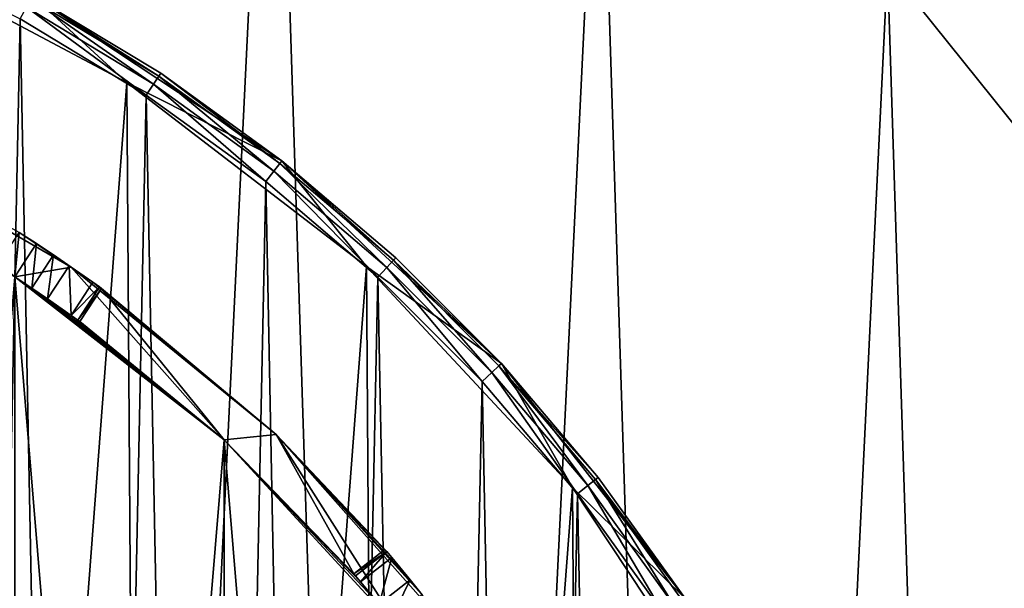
# Model space of a CAD drawing. Extents: x 35 to 217, y -91 to 91.
# Tile 41 of 43: x 160 to 197, y 39 to 61. Entities that reach past the tile are written whole.
import ezdxf

# ---------------------------------------------------------------- set-up
doc = ezdxf.new("R2010")
doc.units = 0
doc.header["$LTSCALE"] = 25.4
doc.layers.get('0').update_dxf_attribs({"color": 13, "linetype": 'CONTINUOUS'})

# ---------------------------------------------------------------- blocks, each defined once
blk = doc.blocks.new('CANOPY-A-MINI-10017-10018_')
at = {"color": 250}
mesh = blk.add_polyface(dxfattribs=at)
corners = [(36.159, -17.561, 1), (35.219, 11.779, 1), (34.504, -2.929, 1), (38.283, 26.182, 1), (40.139, -31.739, 1), (43.619, 39.907, 1), (46.341, -45.094, 1), (51.086, 52.598, 1), (54.606, -57.281, 1), (60.493, 63.927, 1), (64.718, -67.985, 1), (71.596, 73.6, 1), (76.417, -76.928, 1), (84.106, 81.368, 1), (89.399, -83.879, 1), (97.7, 87.027, 1), (103.327, -88.657, 1), (112.026, 90.433, 1), (117.842, -91.139, 1), (126.713, 91.497, 1), (132.567, -91.261, 1), (141.381, 90.191, 1), (147.121, -89.019, 1), (155.648, 86.549, 1), (161.126, -84.471, 1), (169.147, 80.665, 1), (174.221, -77.736, 1), (181.528, 72.693, 1), (186.066, -68.987, 1), (192.469, 62.837, 1), (196.354, -58.452, 1), (201.687, 51.354, 1), (204.818, -46.403, 1), (205.574, 45.094, 1), (211.241, -33.152, 1), (208.944, 38.541, 1), (214.052, 24.73, 1), (215.454, -19.042, 1), (216.878, 10.279, 1), (217.35, -4.439, 1)]
mesh.append_faces([[corners[k] for k in face] for face in [(0, 1, 2), (38, 37, 39)]], dxfattribs={"vtx0": -1, "color": 250})
mesh.append_faces([[corners[k] for k in face] for face in [(1, 0, 3), (3, 4, 5), (5, 6, 7), (7, 8, 9), (9, 10, 11), (11, 12, 13), (13, 14, 15), (15, 16, 17), (17, 18, 19), (19, 20, 21), (21, 22, 23), (23, 24, 25), (25, 26, 27), (27, 28, 29), (29, 30, 31), (31, 32, 33), (33, 34, 35), (35, 34, 36), (36, 37, 38)]], dxfattribs={"vtx0": -1, "vtx1": -1, "color": 250})
mesh.append_faces([[corners[k] for k in face] for face in [(3, 0, 4), (5, 4, 6), (7, 6, 8), (9, 8, 10), (11, 10, 12), (13, 12, 14), (15, 14, 16), (17, 16, 18), (19, 18, 20), (21, 20, 22), (23, 22, 24), (25, 24, 26), (27, 26, 28), (29, 28, 30), (31, 30, 32), (33, 32, 34), (36, 34, 37)]], dxfattribs={"vtx0": -1, "vtx2": -1, "color": 250})
mesh = blk.add_polyface(dxfattribs=at)
corners = [(35.219, 11.779), (36.159, -17.561), (34.504, -2.929), (38.283, 26.182), (40.139, -31.739), (43.619, 39.907), (46.341, -45.094), (51.086, 52.598), (54.606, -57.281), (60.493, 63.927), (64.718, -67.985), (71.596, 73.6), (76.417, -76.928), (84.106, 81.368), (89.399, -83.879), (97.7, 87.027), (103.327, -88.657), (112.026, 90.433), (117.842, -91.139), (126.713, 91.497), (132.567, -91.261), (141.381, 90.191), (147.121, -89.019), (155.648, 86.549), (161.126, -84.471), (169.147, 80.665), (174.221, -77.736), (181.528, 72.693), (186.066, -68.987), (192.469, 62.837), (196.354, -58.452), (201.687, 51.354), (204.818, -46.403), (205.574, 45.094), (211.241, -33.152), (208.944, 38.541), (214.052, 24.73), (215.454, -19.042), (216.878, 10.279), (217.35, -4.439)]
mesh.append_faces([[corners[k] for k in face] for face in [(0, 1, 2), (37, 38, 39)]], dxfattribs={"vtx0": -1, "color": 250})
mesh.append_faces([[corners[k] for k in face] for face in [(1, 3, 4), (4, 5, 6), (6, 7, 8), (8, 9, 10), (10, 11, 12), (12, 13, 14), (14, 15, 16), (16, 17, 18), (18, 19, 20), (20, 21, 22), (22, 23, 24), (24, 25, 26), (26, 27, 28), (28, 29, 30), (30, 31, 32), (32, 33, 34), (34, 36, 37)]], dxfattribs={"vtx0": -1, "vtx1": -1, "color": 250})
mesh.append_faces([[corners[k] for k in face] for face in [(1, 0, 3), (4, 3, 5), (6, 5, 7), (8, 7, 9), (10, 9, 11), (12, 11, 13), (14, 13, 15), (16, 15, 17), (18, 17, 19), (20, 19, 21), (22, 21, 23), (24, 23, 25), (26, 25, 27), (28, 27, 29), (30, 29, 31), (32, 31, 33), (34, 33, 35), (34, 35, 36), (37, 36, 38)]], dxfattribs={"vtx0": -1, "vtx2": -1, "color": 250})
at = {"color": 18}
mesh = blk.add_polyface(dxfattribs=at)
corners = [(56.605, -12.669, 11.7), (56.163, 9.945, 11.7), (55.471, -1.38, 11.7), (56.459, -0.476, 11.7), (57.486, -11.909, 11.7), (59.536, -23.63, 11.7), (60.38, -23.017, 11.7), (64.186, -33.979, 11.7), (65.062, -33.497, 11.7), (70.437, -43.447, 11.7), (71.406, -43.063, 11.7), (78.125, -51.791, 11.7), (79.238, -51.454, 11.7), (87.052, -58.793, 11.7), (88.344, -58.442, 11.7), (96.987, -64.273, 11.7), (98.477, -63.836, 11.7), (107.672, -68.087, 11.7), (109.359, -67.489, 11.7), (118.831, -70.139, 11.7), (120.693, -69.3, 11.7), (130.175, -70.374, 11.7), (132.172, -69.222, 11.7), (141.409, -68.786, 11.7), (143.48, -67.255, 11.7), (152.243, -65.417, 11.7), (154.311, -63.453, 11.7), (162.396, -60.353, 11.7), (164.368, -57.921, 11.7), (171.605, -53.726, 11.7), (173.378, -50.809, 11.7), (179.633, -45.708, 11.7), (181.094, -42.311, 11.7), (186.27, -36.506, 11.7), (187.306, -32.659, 11.7), (191.345, -26.359, 11.7), (191.845, -22.115, 11.7), (194.726, -15.529, 11.7), (194.587, -10.969, 11.7), (195.456, 0.476, 11.7), (196.327, -4.296, 11.7), (196.104, 7.047, 11.7), (57.329, 10.969, 11.7), (58.662, 21.012, 11.7), (60.07, 22.115, 11.7), (62.904, 31.535, 11.7), (64.609, 32.659, 11.7), (68.779, 41.241, 11.7), (70.821, 42.311, 11.7), (76.135, 49.879, 11.7), (78.537, 50.809, 11.7), (84.781, 57.225, 11.7), (87.547, 57.921, 11.7), (94.494, 63.09, 11.7), (97.604, 63.453, 11.7), (105.022, 67.32, 11.7), (108.435, 67.255, 11.7), (116.092, 69.806, 11.7), (119.744, 69.222, 11.7), (127.417, 70.485, 11.7), (131.222, 69.3, 11.7), (138.705, 69.338, 11.7), (142.557, 67.489, 11.7), (149.662, 66.395, 11.7), (153.438, 63.836, 11.7), (160.006, 61.733, 11.7), (163.571, 58.442, 11.7), (169.468, 55.472, 11.7), (172.677, 51.454, 11.7), (177.802, 47.774, 11.7), (180.509, 43.063, 11.7), (184.795, 38.839, 11.7), (186.853, 33.497, 11.7), (187.729, 33.979, 11.7), (191.536, 23.017, 11.7), (190.263, 28.898, 11.7), (194.066, 18.208, 11.7), (194.43, 11.909, 11.7)]
mesh.append_faces([[corners[k] for k in face] for face in [(0, 1, 2)]], dxfattribs={"vtx0": -1, "color": 18})
mesh.append_faces([[corners[k] for k in face] for face in [(3, 0, 4), (4, 5, 6), (6, 7, 8), (8, 9, 10), (10, 11, 12), (12, 13, 14), (14, 15, 16), (16, 17, 18), (18, 19, 20), (20, 21, 22), (22, 23, 24), (24, 25, 26), (26, 27, 28), (28, 29, 30), (30, 31, 32), (32, 33, 34), (34, 35, 36), (36, 37, 38), (38, 37, 39), (1, 42, 43), (42, 1, 3), (43, 44, 45), (45, 46, 47), (47, 48, 49), (49, 50, 51), (51, 52, 53), (53, 54, 55), (55, 56, 57), (57, 58, 59), (59, 60, 61), (61, 62, 63), (63, 64, 65), (65, 66, 67), (67, 68, 69), (69, 70, 71), (71, 72, 73), (73, 74, 75), (75, 74, 76), (76, 77, 41)]], dxfattribs={"vtx0": -1, "vtx1": -1, "color": 18})
mesh.append_faces([[corners[k] for k in face] for face in [(1, 0, 3)]], dxfattribs={"vtx0": -1, "vtx1": -1, "vtx2": -1, "color": 18})
mesh.append_faces([[corners[k] for k in face] for face in [(4, 0, 5), (6, 5, 7), (8, 7, 9), (10, 9, 11), (12, 11, 13), (14, 13, 15), (16, 15, 17), (18, 17, 19), (20, 19, 21), (22, 21, 23), (24, 23, 25), (26, 25, 27), (28, 27, 29), (30, 29, 31), (32, 31, 33), (34, 33, 35), (36, 35, 37), (39, 37, 40), (39, 40, 41), (43, 42, 44), (45, 44, 46), (47, 46, 48), (49, 48, 50), (51, 50, 52), (53, 52, 54), (55, 54, 56), (57, 56, 58), (59, 58, 60), (61, 60, 62), (63, 62, 64), (65, 64, 66), (67, 66, 68), (69, 68, 70), (71, 70, 72), (73, 72, 74), (76, 74, 77), (41, 77, 39)]], dxfattribs={"vtx0": -1, "vtx2": -1, "color": 18})
mesh = blk.add_polyface(dxfattribs=at)
corners = [(57.486, -11.909, 2.5), (57.329, 10.969, 2.5), (56.459, -0.476, 2.5), (60.07, 22.115, 2.5), (60.38, -23.017, 2.5), (64.609, 32.659, 2.5), (65.062, -33.497, 2.5), (70.821, 42.311, 2.5), (71.406, -43.063, 2.5), (78.537, 50.809, 2.5), (79.238, -51.454, 2.5), (87.547, 57.921, 2.5), (88.344, -58.442, 2.5), (97.604, 63.453, 2.5), (98.477, -63.836, 2.5), (108.435, 67.255, 2.5), (109.359, -67.489, 2.5), (119.744, 69.222, 2.5), (120.693, -69.3, 2.5), (131.222, 69.3, 2.5), (132.172, -69.222, 2.5), (142.557, 67.489, 2.5), (143.48, -67.255, 2.5), (153.438, 63.836, 2.5), (154.311, -63.453, 2.5), (163.571, 58.442, 2.5), (164.368, -57.921, 2.5), (172.677, 51.454, 2.5), (173.378, -50.809, 2.5), (180.509, 43.063, 2.5), (181.094, -42.311, 2.5), (186.853, 33.497, 2.5), (187.306, -32.659, 2.5), (191.536, 23.017, 2.5), (191.845, -22.115, 2.5), (194.43, 11.909, 2.5), (194.587, -10.969, 2.5), (195.456, 0.476, 2.5)]
mesh.append_faces([[corners[k] for k in face] for face in [(0, 1, 2), (35, 36, 37)]], dxfattribs={"vtx0": -1, "color": 18})
mesh.append_faces([[corners[k] for k in face] for face in [(1, 0, 3), (3, 4, 5), (5, 6, 7), (7, 8, 9), (9, 10, 11), (11, 12, 13), (13, 14, 15), (15, 16, 17), (17, 18, 19), (19, 20, 21), (21, 22, 23), (23, 24, 25), (25, 26, 27), (27, 28, 29), (29, 30, 31), (31, 32, 33), (33, 34, 35)]], dxfattribs={"vtx0": -1, "vtx1": -1, "color": 18})
mesh.append_faces([[corners[k] for k in face] for face in [(3, 0, 4), (5, 4, 6), (7, 6, 8), (9, 8, 10), (11, 10, 12), (13, 12, 14), (15, 14, 16), (17, 16, 18), (19, 18, 20), (21, 20, 22), (23, 22, 24), (25, 24, 26), (27, 26, 28), (29, 28, 30), (31, 30, 32), (33, 32, 34), (35, 34, 36)]], dxfattribs={"vtx0": -1, "vtx2": -1, "color": 18})
mesh = blk.add_polyface(dxfattribs=at)
corners = [(56.587, 4.235, 1), (56.806, -6.947, 1), (56.471, -1.36, 1), (57.153, 9.804, 1), (57.589, -12.489, 1), (58.165, 15.308, 1), (58.816, -17.95, 1), (59.616, 20.714, 1), (60.478, -23.295, 1), (61.498, 25.985, 1), (62.564, -28.488, 1), (63.798, 31.088, 1), (65.062, -33.497, 1), (66.501, 35.989, 1), (67.955, -38.288, 1), (69.59, 40.656, 1), (71.224, -42.831, 1), (73.044, 45.06, 1), (74.848, -47.096, 1), (76.841, 49.172, 1), (78.804, -51.056, 1), (80.957, 52.964, 1), (83.065, -54.685, 1), (85.365, 56.414, 1), (87.604, -57.959, 1), (90.036, 59.497, 1), (92.392, -60.857, 1), (94.94, 62.195, 1), (97.398, -63.361, 1), (100.045, 64.489, 1), (102.589, -65.454, 1), (105.319, 66.365, 1), (107.932, -67.122, 1), (110.726, 67.81, 1), (113.391, -68.355, 1), (116.231, 68.816, 1), (118.932, -69.144, 1), (121.8, 69.376, 1), (124.519, -69.485, 1), (127.396, 69.485, 1), (130.115, -69.376, 1), (132.983, 69.144, 1), (135.684, -68.816, 1), (138.524, 68.355, 1), (141.19, -67.81, 1), (143.983, 67.122, 1), (146.597, -66.365, 1), (149.326, 65.454, 1), (151.87, -64.489, 1), (154.517, 63.361, 1), (156.975, -62.195, 1), (159.523, 60.857, 1), (161.879, -59.497, 1), (164.311, 57.959, 1), (166.55, -56.414, 1), (168.85, 54.685, 1), (170.958, -52.964, 1), (173.112, 51.056, 1), (175.074, -49.172, 1), (177.067, 47.096, 1), (178.871, -45.06, 1), (180.691, 42.831, 1), (182.325, -40.656, 1), (183.96, 38.288, 1), (185.414, -35.989, 1), (186.853, 33.497, 1), (188.117, -31.088, 1), (189.351, 28.488, 1), (190.417, -25.985, 1), (191.437, 23.295, 1), (192.299, -20.714, 1), (193.1, 17.95, 1), (193.751, -15.308, 1), (194.326, 12.489, 1), (194.763, -9.804, 1), (195.109, 6.947, 1), (195.328, -4.235, 1), (195.444, 1.36, 1)]
mesh.append_faces([[corners[k] for k in face] for face in [(0, 1, 2), (76, 75, 77)]], dxfattribs={"vtx0": -1, "color": 18})
mesh.append_faces([[corners[k] for k in face] for face in [(1, 3, 4), (4, 5, 6), (6, 7, 8), (8, 9, 10), (10, 11, 12), (12, 13, 14), (14, 15, 16), (16, 17, 18), (18, 19, 20), (20, 21, 22), (22, 23, 24), (24, 25, 26), (26, 27, 28), (28, 29, 30), (30, 31, 32), (32, 33, 34), (34, 35, 36), (36, 37, 38), (38, 39, 40), (40, 41, 42), (42, 43, 44), (44, 45, 46), (46, 47, 48), (48, 49, 50), (50, 51, 52), (52, 53, 54), (54, 55, 56), (56, 57, 58), (58, 59, 60), (60, 61, 62), (62, 63, 64), (64, 65, 66), (66, 67, 68), (68, 69, 70), (70, 71, 72), (72, 73, 74), (74, 75, 76)]], dxfattribs={"vtx0": -1, "vtx1": -1, "color": 18})
mesh.append_faces([[corners[k] for k in face] for face in [(1, 0, 3), (4, 3, 5), (6, 5, 7), (8, 7, 9), (10, 9, 11), (12, 11, 13), (14, 13, 15), (16, 15, 17), (18, 17, 19), (20, 19, 21), (22, 21, 23), (24, 23, 25), (26, 25, 27), (28, 27, 29), (30, 29, 31), (32, 31, 33), (34, 33, 35), (36, 35, 37), (38, 37, 39), (40, 39, 41), (42, 41, 43), (44, 43, 45), (46, 45, 47), (48, 47, 49), (50, 49, 51), (52, 51, 53), (54, 53, 55), (56, 55, 57), (58, 57, 59), (60, 59, 61), (62, 61, 63), (64, 63, 65), (66, 65, 67), (68, 67, 69), (70, 69, 71), (72, 71, 73), (74, 73, 75)]], dxfattribs={"vtx0": -1, "vtx2": -1, "color": 18})
mesh = blk.add_polyface(dxfattribs=at)
corners = [(163.571, 58.442, 11.7), (153.438, 63.836, 2.5), (163.571, 58.442, 2.5), (153.438, 63.836, 11.7)]
mesh.append_faces([[corners[k] for k in face] for face in [(0, 1, 2), (1, 0, 3)]], dxfattribs={"vtx0": -1, "color": 18})
at = {"color": 250}
mesh = blk.add_polyface(dxfattribs=at)
corners = [(192.469, 62.837), (201.687, 51.354, 1), (201.687, 51.354), (192.469, 62.837, 1)]
mesh.append_faces([[corners[k] for k in face] for face in [(0, 1, 2), (1, 0, 3)]], dxfattribs={"vtx0": -1, "color": 250})
at = {"color": 18}
mesh = blk.add_polyface(dxfattribs=at)
corners = [(63.66, -5.029, 24.5), (63.66, 5.029, 24.5), (63.458, 0, 24.5), (65.274, -14.957, 24.5), (64.958, 0, 24.5), (65.79, -10.04, 24.5), (68.459, -24.498, 24.5), (68.263, -19.807, 24.5), (72.31, -29.033, 24.5), (73.133, -33.404, 24.5), (77.82, -37.467, 24.5), (79.176, -41.445, 24.5), (84.643, -44.879, 24.5), (86.43, -48.413, 24.5), (92.594, -51.067, 24.5), (94.708, -54.127, 24.5), (101.454, -55.862, 24.5), (103.795, -58.439, 24.5), (110.983, -59.133, 24.5), (113.456, -61.237, 24.5), (120.92, -60.792, 24.5), (123.441, -62.449, 24.5), (130.995, -60.792, 24.5), (133.491, -62.044, 24.5), (140.932, -59.133, 24.5), (143.346, -60.032, 24.5), (150.461, -55.862, 24.5), (152.751, -56.466, 24.5), (159.321, -51.067, 24.5), (161.462, -51.436, 24.5), (167.272, -44.879, 24.5), (169.253, -45.075, 24.5), (174.095, -37.467, 24.5), (175.923, -37.546, 24.5), (179.605, -29.033, 24.5), (181.299, -29.045, 24.5), (183.652, -19.807, 24.5), (185.241, -19.792, 24.5), (186.126, -10.04, 24.5), (187.648, -10.026, 24.5), (186.958, 0, 24.5), (65.274, 14.957, 24.5), (65.79, 10.04, 24.5), (68.459, 24.498, 24.5), (68.263, 19.807, 24.5), (72.31, 29.033, 24.5), (73.133, 33.404, 24.5), (77.82, 37.467, 24.5), (79.176, 41.445, 24.5), (84.643, 44.879, 24.5), (86.43, 48.413, 24.5), (92.594, 51.067, 24.5), (94.708, 54.127, 24.5), (101.454, 55.862, 24.5), (103.795, 58.439, 24.5), (110.983, 59.133, 24.5), (113.456, 61.237, 24.5), (120.92, 60.792, 24.5), (123.441, 62.449, 24.5), (130.995, 60.792, 24.5), (133.491, 62.044, 24.5), (140.932, 59.133, 24.5), (143.346, 60.032, 24.5), (150.461, 55.862, 24.5), (152.751, 56.466, 24.5), (159.321, 51.067, 24.5), (161.462, 51.436, 24.5), (167.272, 44.879, 24.5), (169.253, 45.075, 24.5), (174.095, 37.467, 24.5), (175.923, 37.546, 24.5), (179.605, 29.033, 24.5), (181.299, 29.045, 24.5), (183.652, 19.807, 24.5), (185.241, 19.792, 24.5), (186.126, 10.04, 24.5), (187.648, 10.026, 24.5), (188.458, 0, 24.5)]
mesh.append_faces([[corners[k] for k in face] for face in [(0, 1, 2), (76, 39, 77)]], dxfattribs={"vtx0": -1, "color": 18})
mesh.append_faces([[corners[k] for k in face] for face in [(4, 3, 5), (5, 6, 7), (7, 6, 8), (8, 9, 10), (10, 11, 12), (12, 13, 14), (14, 15, 16), (16, 17, 18), (18, 19, 20), (20, 21, 22), (22, 23, 24), (24, 25, 26), (26, 27, 28), (28, 29, 30), (30, 31, 32), (32, 33, 34), (34, 35, 36), (36, 37, 38), (38, 39, 40), (41, 42, 43), (43, 45, 46), (46, 47, 48), (48, 49, 50), (50, 51, 52), (52, 53, 54), (54, 55, 56), (56, 57, 58), (58, 59, 60), (60, 61, 62), (62, 63, 64), (64, 65, 66), (66, 67, 68), (68, 69, 70), (70, 71, 72), (72, 73, 74), (74, 75, 76)]], dxfattribs={"vtx0": -1, "vtx1": -1, "color": 18})
mesh.append_faces([[corners[k] for k in face] for face in [(1, 3, 4), (76, 40, 39)]], dxfattribs={"vtx0": -1, "vtx1": -1, "vtx2": -1, "color": 18})
mesh.append_faces([[corners[k] for k in face] for face in [(1, 0, 3), (5, 3, 6), (8, 6, 9), (10, 9, 11), (12, 11, 13), (14, 13, 15), (16, 15, 17), (18, 17, 19), (20, 19, 21), (22, 21, 23), (24, 23, 25), (26, 25, 27), (28, 27, 29), (30, 29, 31), (32, 31, 33), (34, 33, 35), (36, 35, 37), (38, 37, 39), (4, 41, 1), (41, 4, 42), (43, 42, 44), (43, 44, 45), (46, 45, 47), (48, 47, 49), (50, 49, 51), (52, 51, 53), (54, 53, 55), (56, 55, 57), (58, 57, 59), (60, 59, 61), (62, 61, 63), (64, 63, 65), (66, 65, 67), (68, 67, 69), (70, 69, 71), (72, 71, 73), (74, 73, 75), (76, 75, 40)]], dxfattribs={"vtx0": -1, "vtx2": -1, "color": 18})
mesh = blk.add_polyface(dxfattribs=at)
corners = [(160.006, 61.733, 2), (164.789, 58.681, 1.5), (159.941, 61.616, 1.5), (164.863, 58.793, 2)]
mesh.append_faces([[corners[k] for k in face] for face in [(0, 1, 2), (1, 0, 3)]], dxfattribs={"vtx0": -1, "color": 18})
mesh = blk.add_polyface(dxfattribs=at)
corners = [(169.468, 55.472, 11.7), (169.468, 55.472, 2), (160.006, 61.733, 11.7)]
mesh.append_faces([[corners[k] for k in face] for face in [(0, 1, 2)]], dxfattribs={"color": 18})
mesh = blk.add_polyface(dxfattribs=at)
corners = [(160.006, 61.733, 11.7), (169.468, 55.472, 2), (164.863, 58.793, 2)]
mesh.append_faces([[corners[k] for k in face] for face in [(0, 1, 2)]], dxfattribs={"color": 18})
mesh = blk.add_polyface(dxfattribs=at)
corners = [(160.006, 61.733, 11.7), (164.863, 58.793, 2), (160.006, 61.733, 2)]
mesh.append_faces([[corners[k] for k in face] for face in [(0, 1, 2)]], dxfattribs={"color": 18})
mesh = blk.add_polyface(dxfattribs=at)
corners = [(159.941, 61.616, 1.5), (164.587, 58.376, 1.134), (159.764, 61.295, 1.134), (164.789, 58.681, 1.5)]
mesh.append_faces([[corners[k] for k in face] for face in [(0, 1, 2), (1, 0, 3)]], dxfattribs={"vtx0": -1, "color": 18})
mesh = blk.add_polyface(dxfattribs=at)
corners = [(159.764, 61.295, 1.134), (164.311, 57.959, 1), (159.523, 60.857, 1), (164.587, 58.376, 1.134)]
mesh.append_faces([[corners[k] for k in face] for face in [(0, 1, 2), (1, 0, 3)]], dxfattribs={"vtx0": -1, "color": 18})
mesh = blk.add_polyface(dxfattribs=at)
corners = [(65.79, -10.04, 21.5), (65.79, 10.04, 21.5), (64.958, 0, 21.5), (68.263, -19.807, 21.5), (68.263, 19.807, 21.5), (72.31, -29.033, 21.5), (72.31, 29.033, 21.5), (77.82, -37.467, 21.5), (77.82, 37.467, 21.5), (84.643, -44.879, 21.5), (84.643, 44.879, 21.5), (92.594, -51.067, 21.5), (92.594, 51.067, 21.5), (101.454, -55.862, 21.5), (101.454, 55.862, 21.5), (110.983, -59.133, 21.5), (110.983, 59.133, 21.5), (120.92, -60.792, 21.5), (120.92, 60.792, 21.5), (130.995, -60.792, 21.5), (130.995, 60.792, 21.5), (140.932, -59.133, 21.5), (140.932, 59.133, 21.5), (150.461, -55.862, 21.5), (150.461, 55.862, 21.5), (159.321, -51.067, 21.5), (159.321, 51.067, 21.5), (167.272, -44.879, 21.5), (167.272, 44.879, 21.5), (174.095, -37.467, 21.5), (174.095, 37.467, 21.5), (179.605, -29.033, 21.5), (179.605, 29.033, 21.5), (183.652, -19.807, 21.5), (183.652, 19.807, 21.5), (186.126, -10.04, 21.5), (186.126, 10.04, 21.5), (186.958, 0, 21.5)]
mesh.append_faces([[corners[k] for k in face] for face in [(0, 1, 2), (36, 35, 37)]], dxfattribs={"vtx0": -1, "color": 18})
mesh.append_faces([[corners[k] for k in face] for face in [(1, 3, 4), (4, 5, 6), (6, 7, 8), (8, 9, 10), (10, 11, 12), (12, 13, 14), (14, 15, 16), (16, 17, 18), (18, 19, 20), (20, 21, 22), (22, 23, 24), (24, 25, 26), (26, 27, 28), (28, 29, 30), (30, 31, 32), (32, 33, 34), (34, 35, 36)]], dxfattribs={"vtx0": -1, "vtx1": -1, "color": 18})
mesh.append_faces([[corners[k] for k in face] for face in [(1, 0, 3), (4, 3, 5), (6, 5, 7), (8, 7, 9), (10, 9, 11), (12, 11, 13), (14, 13, 15), (16, 15, 17), (18, 17, 19), (20, 19, 21), (22, 21, 23), (24, 23, 25), (26, 25, 27), (28, 27, 29), (30, 29, 31), (32, 31, 33), (34, 33, 35)]], dxfattribs={"vtx0": -1, "vtx2": -1, "color": 18})
mesh = blk.add_polyface(dxfattribs=at)
corners = [(65.79, 10.04, 19.5), (65.79, -10.04, 19.5), (64.958, 0, 19.5), (68.263, 19.807, 19.5), (68.263, -19.807, 19.5), (72.31, 29.033, 19.5), (72.31, -29.033, 19.5), (77.82, 37.467, 19.5), (77.82, -37.467, 19.5), (84.643, 44.879, 19.5), (84.643, -44.879, 19.5), (92.594, 51.067, 19.5), (92.594, -51.067, 19.5), (101.454, 55.862, 19.5), (101.454, -55.862, 19.5), (110.983, 59.133, 19.5), (110.983, -59.133, 19.5), (120.92, 60.792, 19.5), (120.92, -60.792, 19.5), (130.995, 60.792, 19.5), (130.995, -60.792, 19.5), (140.932, 59.133, 19.5), (140.932, -59.133, 19.5), (150.461, 55.862, 19.5), (150.461, -55.862, 19.5), (159.321, 51.067, 19.5), (159.321, -51.067, 19.5), (167.272, 44.879, 19.5), (167.272, -44.879, 19.5), (174.095, 37.467, 19.5), (174.095, -37.467, 19.5), (179.605, 29.033, 19.5), (179.605, -29.033, 19.5), (183.652, 19.807, 19.5), (183.652, -19.807, 19.5), (186.126, 10.04, 19.5), (186.126, -10.04, 19.5), (186.958, 0, 19.5)]
mesh.append_faces([[corners[k] for k in face] for face in [(0, 1, 2), (36, 35, 37)]], dxfattribs={"vtx0": -1, "color": 18})
mesh.append_faces([[corners[k] for k in face] for face in [(1, 3, 4), (4, 5, 6), (6, 7, 8), (8, 9, 10), (10, 11, 12), (12, 13, 14), (14, 15, 16), (16, 17, 18), (18, 19, 20), (20, 21, 22), (22, 23, 24), (24, 25, 26), (26, 27, 28), (28, 29, 30), (30, 31, 32), (32, 33, 34), (34, 35, 36)]], dxfattribs={"vtx0": -1, "vtx1": -1, "color": 18})
mesh.append_faces([[corners[k] for k in face] for face in [(1, 0, 3), (4, 3, 5), (6, 5, 7), (8, 7, 9), (10, 9, 11), (12, 11, 13), (14, 13, 15), (16, 15, 17), (18, 17, 19), (20, 19, 21), (22, 21, 23), (24, 23, 25), (26, 25, 27), (28, 27, 29), (30, 29, 31), (32, 31, 33), (34, 33, 35)]], dxfattribs={"vtx0": -1, "vtx2": -1, "color": 18})
mesh = blk.add_polyface(dxfattribs=at)
corners = [(164.863, 58.793, 2), (169.385, 55.366, 1.5), (164.789, 58.681, 1.5), (169.468, 55.472, 2)]
mesh.append_faces([[corners[k] for k in face] for face in [(0, 1, 2), (1, 0, 3)]], dxfattribs={"vtx0": -1, "color": 18})
mesh = blk.add_polyface(dxfattribs=at)
corners = [(172.677, 51.454, 11.7), (163.571, 58.442, 2.5), (172.677, 51.454, 2.5), (163.571, 58.442, 11.7)]
mesh.append_faces([[corners[k] for k in face] for face in [(0, 1, 2), (1, 0, 3)]], dxfattribs={"vtx0": -1, "color": 18})
mesh = blk.add_polyface(dxfattribs=at)
corners = [(164.587, 58.376, 1.134), (168.85, 54.685, 1), (164.311, 57.959, 1), (169.159, 55.078, 1.134)]
mesh.append_faces([[corners[k] for k in face] for face in [(0, 1, 2), (1, 0, 3)]], dxfattribs={"vtx0": -1, "color": 18})
mesh = blk.add_polyface(dxfattribs=at)
corners = [(164.789, 58.681, 1.5), (169.159, 55.078, 1.134), (164.587, 58.376, 1.134), (169.385, 55.366, 1.5)]
mesh.append_faces([[corners[k] for k in face] for face in [(0, 1, 2), (1, 0, 3)]], dxfattribs={"vtx0": -1, "color": 18})
mesh = blk.add_polyface(dxfattribs=at)
corners = [(161.462, 51.436, 24.5), (159.489, 52.744, 18.398), (152.751, 56.466, 24.5)]
mesh.append_faces([[corners[k] for k in face] for face in [(0, 1, 2)]], dxfattribs={"color": 18})
mesh = blk.add_polyface(dxfattribs=at)
corners = [(169.385, 55.366, 1.5), (173.451, 51.424, 1.134), (169.159, 55.078, 1.134), (173.699, 51.692, 1.5)]
mesh.append_faces([[corners[k] for k in face] for face in [(0, 1, 2), (1, 0, 3)]], dxfattribs={"vtx0": -1, "color": 18})
mesh = blk.add_polyface(dxfattribs=at)
corners = [(169.468, 55.472, 2), (173.699, 51.692, 1.5), (169.385, 55.366, 1.5), (173.79, 51.791, 2)]
mesh.append_faces([[corners[k] for k in face] for face in [(0, 1, 2), (1, 0, 3)]], dxfattribs={"vtx0": -1, "color": 18})
mesh = blk.add_polyface(dxfattribs=at)
corners = [(177.802, 47.774, 11.7), (177.802, 47.774, 2), (169.468, 55.472, 11.7)]
mesh.append_faces([[corners[k] for k in face] for face in [(0, 1, 2)]], dxfattribs={"color": 18})
mesh = blk.add_polyface(dxfattribs=at)
corners = [(169.468, 55.472, 11.7), (177.802, 47.774, 2), (173.79, 51.791, 2)]
mesh.append_faces([[corners[k] for k in face] for face in [(0, 1, 2)]], dxfattribs={"color": 18})
mesh = blk.add_polyface(dxfattribs=at)
corners = [(169.468, 55.472, 11.7), (173.79, 51.791, 2), (169.468, 55.472, 2)]
mesh.append_faces([[corners[k] for k in face] for face in [(0, 1, 2)]], dxfattribs={"color": 18})
mesh = blk.add_polyface(dxfattribs=at)
corners = [(169.159, 55.078, 1.134), (173.112, 51.056, 1), (168.85, 54.685, 1), (173.451, 51.424, 1.134)]
mesh.append_faces([[corners[k] for k in face] for face in [(0, 1, 2), (1, 0, 3)]], dxfattribs={"vtx0": -1, "color": 18})
mesh = blk.add_polyface(dxfattribs=at)
corners = [(159.489, 52.744, 18.398), (159.321, 51.067, 18.5), (158.668, 51.488, 18.398), (160.142, 52.323, 18.5)]
mesh.append_faces([[corners[k] for k in face] for face in [(0, 1, 2), (1, 0, 3)]], dxfattribs={"vtx0": -1, "color": 18})
mesh = blk.add_polyface(dxfattribs=at)
corners = [(161.462, 51.436, 24.5), (160.142, 52.323, 18.5), (159.489, 52.744, 18.398)]
mesh.append_faces([[corners[k] for k in face] for face in [(0, 1, 2)]], dxfattribs={"color": 18})
mesh = blk.add_polyface(dxfattribs=at)
corners = [(160.142, 52.323, 18.5), (159.969, 50.638, 18.398), (159.321, 51.067, 18.5), (160.79, 51.894, 18.398)]
mesh.append_faces([[corners[k] for k in face] for face in [(0, 1, 2), (1, 0, 3)]], dxfattribs={"vtx0": -1, "color": 18})
mesh = blk.add_polyface(dxfattribs=at)
corners = [(161.462, 51.436, 24.5), (160.79, 51.894, 18.398), (160.142, 52.323, 18.5)]
mesh.append_faces([[corners[k] for k in face] for face in [(0, 1, 2)]], dxfattribs={"color": 18})
mesh = blk.add_polyface(dxfattribs=at)
corners = [(160.79, 51.894, 18.398), (160.567, 50.231, 18.098), (159.969, 50.638, 18.398), (161.388, 51.487, 18.098)]
mesh.append_faces([[corners[k] for k in face] for face in [(0, 1, 2), (1, 0, 3)]], dxfattribs={"vtx0": -1, "color": 18})
mesh = blk.add_polyface(dxfattribs=at)
corners = [(161.462, 51.436, 24.5), (161.388, 51.487, 18.098), (160.79, 51.894, 18.398)]
mesh.append_faces([[corners[k] for k in face] for face in [(0, 1, 2)]], dxfattribs={"color": 18})
mesh = blk.add_polyface(dxfattribs=at)
corners = [(173.699, 51.692, 1.5), (177.435, 47.435, 1.134), (173.451, 51.424, 1.134), (177.704, 47.683, 1.5)]
mesh.append_faces([[corners[k] for k in face] for face in [(0, 1, 2), (1, 0, 3)]], dxfattribs={"vtx0": -1, "color": 18})
mesh = blk.add_polyface(dxfattribs=at)
corners = [(173.699, 51.692, 1.5), (177.802, 47.774, 2), (177.704, 47.683, 1.5), (173.79, 51.791, 2)]
mesh.append_faces([[corners[k] for k in face] for face in [(0, 1, 2), (1, 0, 3)]], dxfattribs={"vtx0": -1, "color": 18})
mesh = blk.add_polyface(dxfattribs=at)
corners = [(161.388, 51.487, 18.098), (161.466, 49.6, 17), (160.567, 50.231, 18.098), (162.287, 50.857, 17)]
mesh.append_faces([[corners[k] for k in face] for face in [(0, 1, 2), (1, 0, 3)]], dxfattribs={"vtx0": -1, "color": 18})
mesh = blk.add_polyface(dxfattribs=at)
corners = [(161.462, 51.436, 24.5), (162.287, 50.857, 17), (161.388, 51.487, 18.098)]
mesh.append_faces([[corners[k] for k in face] for face in [(0, 1, 2)]], dxfattribs={"color": 18})
mesh = blk.add_polyface(dxfattribs=at)
corners = [(169.253, 45.075, 24.5), (162.287, 50.857, 17), (161.462, 51.436, 24.5)]
mesh.append_faces([[corners[k] for k in face] for face in [(0, 1, 2)]], dxfattribs={"color": 18})
mesh = blk.add_polyface(dxfattribs=at)
corners = [(172.677, 51.454, 11.7), (180.509, 43.063, 2.5), (180.509, 43.063, 11.7), (172.677, 51.454, 2.5)]
mesh.append_faces([[corners[k] for k in face] for face in [(0, 1, 2), (1, 0, 3)]], dxfattribs={"vtx0": -1, "color": 18})
mesh = blk.add_polyface(dxfattribs=at)
corners = [(173.451, 51.424, 1.134), (177.067, 47.096, 1), (173.112, 51.056, 1), (177.435, 47.435, 1.134)]
mesh.append_faces([[corners[k] for k in face] for face in [(0, 1, 2), (1, 0, 3)]], dxfattribs={"vtx0": -1, "color": 18})
mesh = blk.add_polyface(dxfattribs=at)
corners = [(159.321, 51.067, 19.5), (159.969, 50.638, 18.398), (167.272, 44.879, 19.5)]
mesh.append_faces([[corners[k] for k in face] for face in [(0, 1, 2)]], dxfattribs={"color": 18})
mesh = blk.add_polyface(dxfattribs=at)
corners = [(159.321, 51.067, 19.5), (159.321, 51.067, 18.5), (159.969, 50.638, 18.398)]
mesh.append_faces([[corners[k] for k in face] for face in [(0, 1, 2)]], dxfattribs={"color": 18})
mesh = blk.add_polyface(dxfattribs=at)
corners = [(167.272, 44.879, 24.5), (159.321, 51.067, 21.5), (167.272, 44.879, 21.5), (159.321, 51.067, 24.5)]
mesh.append_faces([[corners[k] for k in face] for face in [(0, 1, 2), (1, 0, 3)]], dxfattribs={"vtx0": -1, "color": 18})
mesh = blk.add_polyface(dxfattribs=at)
corners = [(167.272, 44.879, 19.5), (159.969, 50.638, 18.398), (160.567, 50.231, 18.098)]
mesh.append_faces([[corners[k] for k in face] for face in [(0, 1, 2)]], dxfattribs={"color": 18})
mesh = blk.add_polyface(dxfattribs=at)
corners = [(161.466, 49.6, 17), (162.531, 50.682, 16.276), (161.709, 49.425, 16.278), (162.287, 50.857, 17)]
mesh.append_faces([[corners[k] for k in face] for face in [(0, 1, 2), (1, 0, 3)]], dxfattribs={"vtx0": -1, "color": 18})
mesh = blk.add_polyface(dxfattribs=at)
corners = [(161.709, 49.425, 16.278), (162.614, 50.622, 15.5), (161.793, 49.365, 15.5), (162.531, 50.682, 16.276)]
mesh.append_faces([[corners[k] for k in face] for face in [(0, 1, 2), (1, 0, 3)]], dxfattribs={"vtx0": -1, "color": 18})
mesh = blk.add_polyface(dxfattribs=at)
corners = [(162.614, 50.622, 10.5), (167.272, 44.879, 10.5), (161.793, 49.365, 10.5), (169.253, 45.075, 10.5), (172.194, 39.789, 10.5), (173.379, 40.711, 10.5)]
mesh.append_faces([[corners[k] for k in face] for face in [(0, 1, 2), (4, 3, 5)]], dxfattribs={"vtx0": -1, "color": 18})
mesh.append_faces([[corners[k] for k in face] for face in [(1, 3, 4)]], dxfattribs={"vtx0": -1, "vtx1": -1, "color": 18})
mesh.append_faces([[corners[k] for k in face] for face in [(1, 0, 3)]], dxfattribs={"vtx0": -1, "vtx2": -1, "color": 18})
mesh = blk.add_polyface(dxfattribs=at)
corners = [(162.614, 50.622, 15.5), (161.793, 49.365, 10.5), (161.793, 49.365, 15.5), (162.614, 50.622, 10.5)]
mesh.append_faces([[corners[k] for k in face] for face in [(0, 1, 2), (1, 0, 3)]], dxfattribs={"vtx0": -1, "color": 18})
mesh = blk.add_polyface(dxfattribs=at)
corners = [(169.253, 45.075, 24.5), (162.531, 50.682, 16.276), (162.287, 50.857, 17)]
mesh.append_faces([[corners[k] for k in face] for face in [(0, 1, 2)]], dxfattribs={"color": 18})
mesh = blk.add_polyface(dxfattribs=at)
corners = [(169.253, 45.075, 24.5), (162.614, 50.622, 15.5), (162.531, 50.682, 16.276)]
mesh.append_faces([[corners[k] for k in face] for face in [(0, 1, 2)]], dxfattribs={"color": 18})
mesh = blk.add_polyface(dxfattribs=at)
corners = [(162.614, 50.622, 15.5), (169.253, 45.075, 10.5), (162.614, 50.622, 10.5), (169.253, 45.075, 24.5)]
mesh.append_faces([[corners[k] for k in face] for face in [(0, 1, 2), (1, 0, 3)]], dxfattribs={"vtx0": -1, "color": 18})
mesh = blk.add_polyface(dxfattribs=at)
corners = [(167.272, 44.879, 19.5), (160.567, 50.231, 18.098), (161.466, 49.6, 17)]
mesh.append_faces([[corners[k] for k in face] for face in [(0, 1, 2)]], dxfattribs={"color": 18})
mesh = blk.add_polyface(dxfattribs=at)
corners = [(167.272, 44.879, 19.5), (161.466, 49.6, 17), (161.709, 49.425, 16.278)]
mesh.append_faces([[corners[k] for k in face] for face in [(0, 1, 2)]], dxfattribs={"color": 18})
mesh = blk.add_polyface(dxfattribs=at)
corners = [(167.272, 44.879, 19.5), (161.709, 49.425, 16.278), (161.793, 49.365, 15.5)]
mesh.append_faces([[corners[k] for k in face] for face in [(0, 1, 2)]], dxfattribs={"color": 18})
mesh = blk.add_polyface(dxfattribs=at)
corners = [(167.272, 44.879, 19.5), (161.793, 49.365, 10.5), (167.272, 44.879, 10.5), (161.793, 49.365, 15.5)]
mesh.append_faces([[corners[k] for k in face] for face in [(0, 1, 2), (1, 0, 3)]], dxfattribs={"vtx0": -1, "color": 18})
mesh = blk.add_polyface(dxfattribs=at)
corners = [(177.704, 47.683, 1.5), (181.085, 43.139, 1.134), (177.435, 47.435, 1.134), (181.373, 43.365, 1.5)]
mesh.append_faces([[corners[k] for k in face] for face in [(0, 1, 2), (1, 0, 3)]], dxfattribs={"vtx0": -1, "color": 18})
mesh = blk.add_polyface(dxfattribs=at)
corners = [(177.704, 47.683, 1.5), (181.479, 43.447, 2), (181.373, 43.365, 1.5), (177.802, 47.774, 2)]
mesh.append_faces([[corners[k] for k in face] for face in [(0, 1, 2), (1, 0, 3)]], dxfattribs={"vtx0": -1, "color": 18})
mesh = blk.add_polyface(dxfattribs=at)
corners = [(177.802, 47.774, 11.7), (184.795, 38.839, 11.7), (184.795, 38.839, 2)]
mesh.append_faces([[corners[k] for k in face] for face in [(0, 1, 2)]], dxfattribs={"color": 18})
mesh = blk.add_polyface(dxfattribs=at)
corners = [(177.802, 47.774, 11.7), (184.795, 38.839, 2), (181.479, 43.447, 2)]
mesh.append_faces([[corners[k] for k in face] for face in [(0, 1, 2)]], dxfattribs={"color": 18})
mesh = blk.add_polyface(dxfattribs=at)
corners = [(177.802, 47.774, 11.7), (181.479, 43.447, 2), (177.802, 47.774, 2)]
mesh.append_faces([[corners[k] for k in face] for face in [(0, 1, 2)]], dxfattribs={"color": 18})
mesh = blk.add_polyface(dxfattribs=at)
corners = [(177.435, 47.435, 1.134), (180.691, 42.831, 1), (177.067, 47.096, 1), (181.085, 43.139, 1.134)]
mesh.append_faces([[corners[k] for k in face] for face in [(0, 1, 2), (1, 0, 3)]], dxfattribs={"vtx0": -1, "color": 18})
mesh = blk.add_polyface(dxfattribs=at)
corners = [(167.272, 44.879, 19.5), (172.194, 39.789, 10.5), (172.194, 39.789, 15.5), (167.272, 44.879, 10.5)]
mesh.append_faces([[corners[k] for k in face] for face in [(0, 1, 2), (1, 0, 3)]], dxfattribs={"vtx0": -1, "color": 18})
mesh = blk.add_polyface(dxfattribs=at)
corners = [(167.272, 44.879, 19.5), (172.194, 39.789, 15.5), (172.261, 39.712, 16.276)]
mesh.append_faces([[corners[k] for k in face] for face in [(0, 1, 2)]], dxfattribs={"color": 18})
mesh = blk.add_polyface(dxfattribs=at)
corners = [(167.272, 44.879, 19.5), (172.261, 39.712, 16.276), (172.456, 39.483, 17)]
mesh.append_faces([[corners[k] for k in face] for face in [(0, 1, 2)]], dxfattribs={"color": 18})
mesh = blk.add_polyface(dxfattribs=at)
corners = [(167.272, 44.879, 19.5), (172.456, 39.483, 17), (173.159, 38.639, 18.098)]
mesh.append_faces([[corners[k] for k in face] for face in [(0, 1, 2)]], dxfattribs={"color": 18})
mesh = blk.add_polyface(dxfattribs=at)
corners = [(167.272, 44.879, 19.5), (173.159, 38.639, 18.098), (174.095, 37.467, 19.5)]
mesh.append_faces([[corners[k] for k in face] for face in [(0, 1, 2)]], dxfattribs={"color": 18})
mesh = blk.add_polyface(dxfattribs=at)
corners = [(167.272, 44.879, 24.5), (174.095, 37.467, 21.5), (174.095, 37.467, 24.5), (167.272, 44.879, 21.5)]
mesh.append_faces([[corners[k] for k in face] for face in [(0, 1, 2), (1, 0, 3)]], dxfattribs={"vtx0": -1, "color": 18})
mesh = blk.add_polyface(dxfattribs=at)
corners = [(169.253, 45.075, 24.5), (174.798, 38.998, 18.398), (174.343, 39.561, 18.098)]
mesh.append_faces([[corners[k] for k in face] for face in [(0, 1, 2)]], dxfattribs={"color": 18})
mesh = blk.add_polyface(dxfattribs=at)
corners = [(169.253, 45.075, 24.5), (175.923, 37.546, 24.5), (174.798, 38.998, 18.398)]
mesh.append_faces([[corners[k] for k in face] for face in [(0, 1, 2)]], dxfattribs={"color": 18})
mesh = blk.add_polyface(dxfattribs=at)
corners = [(169.253, 45.075, 24.5), (174.343, 39.561, 18.098), (173.64, 40.405, 17)]
mesh.append_faces([[corners[k] for k in face] for face in [(0, 1, 2)]], dxfattribs={"color": 18})
mesh = blk.add_polyface(dxfattribs=at)
corners = [(169.253, 45.075, 24.5), (173.64, 40.405, 17), (173.446, 40.634, 16.278)]
mesh.append_faces([[corners[k] for k in face] for face in [(0, 1, 2)]], dxfattribs={"color": 18})
mesh = blk.add_polyface(dxfattribs=at)
corners = [(169.253, 45.075, 24.5), (173.446, 40.634, 16.278), (169.253, 45.075, 10.5)]
mesh.append_faces([[corners[k] for k in face] for face in [(0, 1, 2)]], dxfattribs={"color": 18})
mesh = blk.add_polyface(dxfattribs=at)
corners = [(169.253, 45.075, 10.5), (173.446, 40.634, 16.278), (173.379, 40.711, 15.5)]
mesh.append_faces([[corners[k] for k in face] for face in [(0, 1, 2)]], dxfattribs={"color": 18})
mesh = blk.add_polyface(dxfattribs=at)
corners = [(169.253, 45.075, 10.5), (173.379, 40.711, 15.5), (173.379, 40.711, 10.5)]
mesh.append_faces([[corners[k] for k in face] for face in [(0, 1, 2)]], dxfattribs={"color": 18})
mesh = blk.add_polyface(dxfattribs=at)
corners = [(181.373, 43.365, 1.5), (184.795, 38.839, 2), (184.683, 38.765, 1.5), (181.479, 43.447, 2)]
mesh.append_faces([[corners[k] for k in face] for face in [(0, 1, 2), (1, 0, 3)]], dxfattribs={"vtx0": -1, "color": 18})
mesh = blk.add_polyface(dxfattribs=at)
corners = [(180.509, 43.063, 11.7), (186.853, 33.497, 2.5), (186.853, 33.497, 11.7), (180.509, 43.063, 2.5)]
mesh.append_faces([[corners[k] for k in face] for face in [(0, 1, 2), (1, 0, 3)]], dxfattribs={"vtx0": -1, "color": 18})
mesh = blk.add_polyface(dxfattribs=at)
corners = [(181.085, 43.139, 1.134), (183.96, 38.288, 1), (180.691, 42.831, 1), (184.377, 38.563, 1.134)]
mesh.append_faces([[corners[k] for k in face] for face in [(0, 1, 2), (1, 0, 3)]], dxfattribs={"vtx0": -1, "color": 18})
mesh = blk.add_polyface(dxfattribs=at)
corners = [(181.373, 43.365, 1.5), (184.377, 38.563, 1.134), (181.085, 43.139, 1.134), (184.683, 38.765, 1.5)]
mesh.append_faces([[corners[k] for k in face] for face in [(0, 1, 2), (1, 0, 3)]], dxfattribs={"vtx0": -1, "color": 18})
mesh = blk.add_polyface(dxfattribs=at)
corners = [(173.446, 40.634, 16.278), (172.194, 39.789, 15.5), (173.379, 40.711, 15.5), (172.261, 39.712, 16.276)]
mesh.append_faces([[corners[k] for k in face] for face in [(0, 1, 2), (1, 0, 3)]], dxfattribs={"vtx0": -1, "color": 18})
mesh = blk.add_polyface(dxfattribs=at)
corners = [(173.379, 40.711, 15.5), (172.194, 39.789, 10.5), (173.379, 40.711, 10.5), (172.194, 39.789, 15.5)]
mesh.append_faces([[corners[k] for k in face] for face in [(0, 1, 2), (1, 0, 3)]], dxfattribs={"vtx0": -1, "color": 18})
mesh = blk.add_polyface(dxfattribs=at)
corners = [(173.446, 40.634, 16.278), (172.456, 39.483, 17), (172.261, 39.712, 16.276), (173.64, 40.405, 17)]
mesh.append_faces([[corners[k] for k in face] for face in [(0, 1, 2), (1, 0, 3)]], dxfattribs={"vtx0": -1, "color": 18})
mesh = blk.add_polyface(dxfattribs=at)
corners = [(173.64, 40.405, 17), (173.159, 38.639, 18.098), (172.456, 39.483, 17), (174.343, 39.561, 18.098)]
mesh.append_faces([[corners[k] for k in face] for face in [(0, 1, 2), (1, 0, 3)]], dxfattribs={"vtx0": -1, "color": 18})
mesh = blk.add_polyface(dxfattribs=at)
corners = [(174.343, 39.561, 18.098), (173.614, 38.077, 18.398), (173.159, 38.639, 18.098), (174.798, 38.998, 18.398)]
mesh.append_faces([[corners[k] for k in face] for face in [(0, 1, 2), (1, 0, 3)]], dxfattribs={"vtx0": -1, "color": 18})

msp = doc.modelspace()

# ---------------------------------------------------------------- block references
at = {"color": 0}
msp.add_blockref('CANOPY-A-MINI-10017-10018_', (0, 0), dxfattribs=at)

doc.saveas('drawing.dxf')
